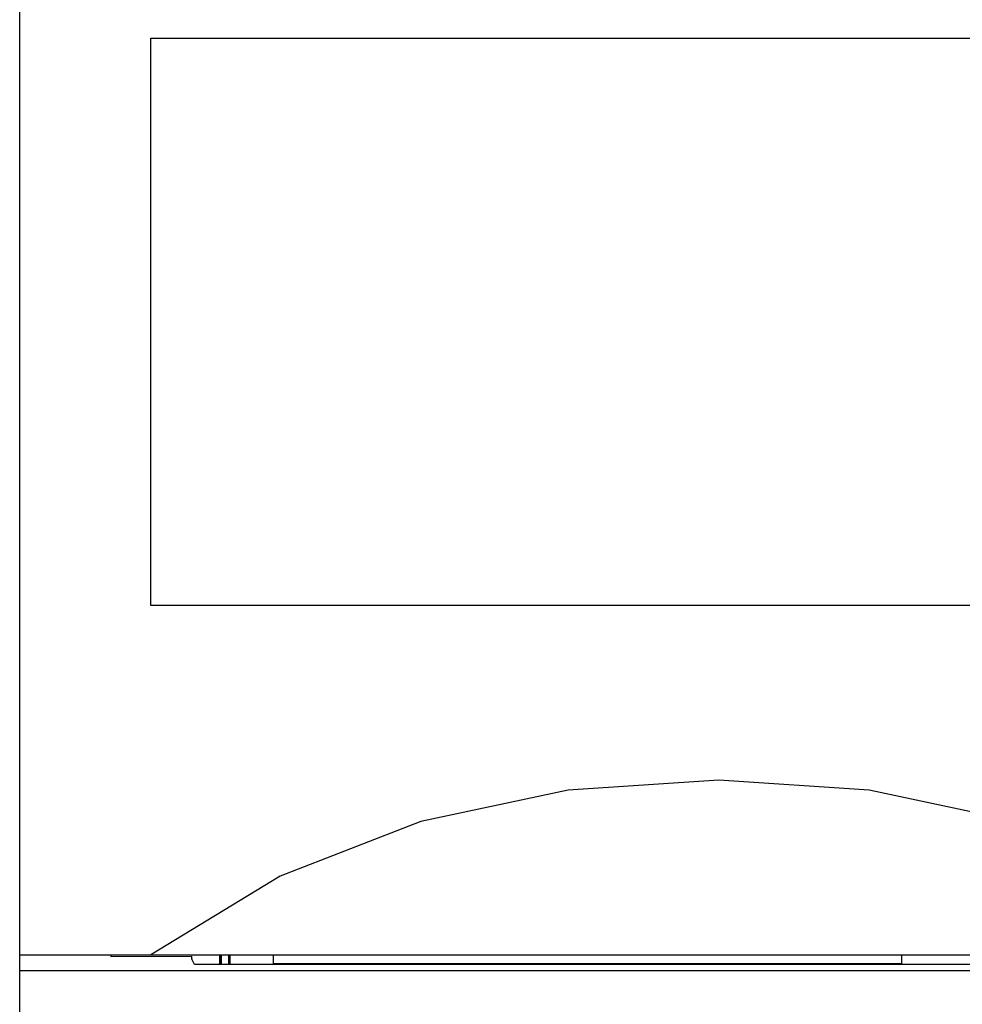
# Model space of a CAD drawing. Extents: x 78 to 816, y 33 to 540.
# Tile 8 of 21: x 420 to 431, y 419 to 430. Entities that reach past the tile are written whole.
import ezdxf

# ---------------------------------------------------------------- set-up
doc = ezdxf.new("R2010")
doc.units = 0
doc.header["$LTSCALE"] = 46.2
doc.layers.add('ALL_CURVE', color=7, linetype='CONTINUOUS')
doc.layers.add('ALL_FEATURES', color=7, linetype='CONTINUOUS')

msp = doc.modelspace()

# ---------------------------------------------------------------- linework, layer by layer
at = {"layer": 'ALL_CURVE', "color": 4, "linetype": 'CONTINUOUS'}
for p, q in [((421.5, 423.5), (421.5, 430)), ((421.5, 430), (439.5, 430)), ((439.5, 423.5), (421.5, 423.5))]:
    msp.add_line(p, q, dxfattribs=at)
at = {"layer": 'ALL_FEATURES', "color": 7, "linetype": 'CONTINUOUS'}
for p, q in [((420, 273.009), (420, 439)), ((420, 419.5), (460, 419.5)), ((421.039, 419.5), (421.042, 419.479)), ((421.042, 419.5), (421.042, 419.479)), ((421.042, 419.479), (421.965, 419.485)), ((422, 419.388), (421.97, 419.448)), ((422.9, 419.5), (422.9, 419.4)), ((430.1, 419.4), (430.1, 419.5)), ((455, 419.318), (420, 419.318)), ((448.977, 419.388), (422, 419.388)), ((422.9, 419.4), (430.1, 419.4))]:
    msp.add_line(p, q, dxfattribs=at)
for points in [[(434.5, 419.5), (433.019, 420.399), (431.411, 421.027), (429.724, 421.387), (428.002, 421.5), (426.279, 421.387), (424.591, 421.027), (422.981, 420.399), (421.5, 419.5)], [(421.965, 419.485), (421.968, 419.46), (421.97, 419.448)]]:
    msp.add_lwpolyline(points, dxfattribs=at)
at = {"layer": 'ALL_FEATURES', "color": 6, "linetype": 'CONTINUOUS', "const_width": 0.0336}
for points in [[(422.3, 419.5), (422.3, 419.388)], [(422.4, 419.5), (422.4, 419.388)]]:
    msp.add_lwpolyline(points, dxfattribs=at)

doc.saveas('drawing.dxf')
